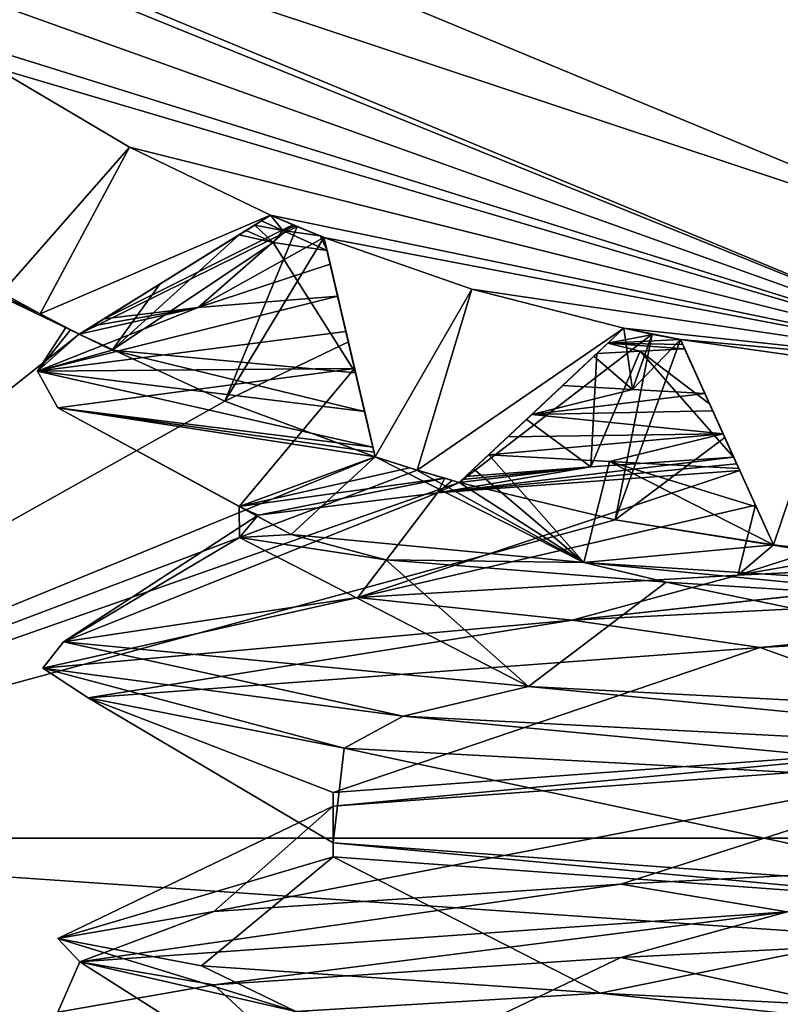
# Model space of a CAD drawing. Header units: millimetres. Extents: x -50 to 50, y -120 to 419.
# Tile 40 of 241: x -2.65 to -0.64, y -6.68 to -4.07. Entities that reach past the tile are written whole.
import ezdxf

# ---------------------------------------------------------------- set-up
doc = ezdxf.new("R2010")
doc.units = ezdxf.units.MM
doc.header["$LTSCALE"] = 81.481481
for name, color, linetype in [('1019', 7, 'CONTINUOUS'), ('1020', 7, 'CONTINUOUS'), ('1037', 7, 'CONTINUOUS'), ('1038', 7, 'CONTINUOUS'), ('1059', 7, 'CONTINUOUS'), ('1060', 7, 'CONTINUOUS'), ('1061', 7, 'CONTINUOUS'), ('1062', 7, 'CONTINUOUS'), ('1063', 7, 'CONTINUOUS'), ('1064', 7, 'CONTINUOUS'), ('1079', 7, 'CONTINUOUS'), ('1080', 7, 'CONTINUOUS'), ('1126', 7, 'CONTINUOUS'), ('1127', 7, 'CONTINUOUS'), ('1129', 7, 'CONTINUOUS'), ('1131', 7, 'CONTINUOUS'), ('1135', 7, 'CONTINUOUS'), ('1137', 7, 'CONTINUOUS'), ('1139', 7, 'CONTINUOUS'), ('1140', 7, 'CONTINUOUS'), ('208', 7, 'CONTINUOUS'), ('210', 7, 'CONTINUOUS'), ('212', 7, 'CONTINUOUS'), ('283', 7, 'CONTINUOUS'), ('285', 7, 'CONTINUOUS'), ('286', 7, 'CONTINUOUS'), ('287', 7, 'CONTINUOUS'), ('288', 7, 'CONTINUOUS'), ('289', 7, 'CONTINUOUS'), ('290', 7, 'CONTINUOUS'), ('291', 7, 'CONTINUOUS'), ('292', 7, 'CONTINUOUS'), ('293', 7, 'CONTINUOUS'), ('347', 7, 'CONTINUOUS'), ('497', 7, 'CONTINUOUS'), ('956', 7, 'CONTINUOUS'), ('957', 7, 'CONTINUOUS'), ('958', 7, 'CONTINUOUS'), ('959', 7, 'CONTINUOUS'), ('960', 7, 'CONTINUOUS'), ('961', 7, 'CONTINUOUS')]:
    doc.layers.add(name, color=color, linetype=linetype)

msp = doc.modelspace()

# ---------------------------------------------------------------- linework, layer by layer
at = {"layer": '1019', "linetype": 'CONTINUOUS'}
for points in [[(-1.0502, -4.8885, 43.5), (-1.0502, -4.8885, 46.9486), (-0.9753, -4.9039, 46.8939), (-1.0502, -4.8885, 43.5)], [(-0.9755, -4.9039, 43.5), (-1.0502, -4.8885, 43.5), (-0.9753, -4.9039, 46.8939), (-0.9755, -4.9039, 43.5)], [(-0.9005, -4.9182, 43.5), (-0.9755, -4.9039, 43.5), (-0.9005, -4.9182, 46.8447), (-0.9005, -4.9182, 43.5)], [(-0.9005, -4.9182, 46.8447), (-0.9755, -4.9039, 43.5), (-0.9753, -4.9039, 46.8939), (-0.9005, -4.9182, 46.8447)]]:
    msp.add_3dface(points, dxfattribs=at)
at = {"layer": '1020', "linetype": 'CONTINUOUS'}
for points in [[(-1.9837, -4.5896, 43.5), (-1.9837, -4.5896, 48.1178), (-1.9181, -4.6175, 48.0634), (-1.9837, -4.5896, 43.5)], [(-1.9134, -4.6194, 43.5), (-1.9837, -4.5896, 43.5), (-1.9181, -4.6175, 48.0634), (-1.9134, -4.6194, 43.5)], [(-1.8529, -4.644, 48.0116), (-1.9134, -4.6194, 43.5), (-1.9181, -4.6175, 48.0634), (-1.8529, -4.644, 48.0116)], [(-1.8529, -4.644, 48.0116), (-1.8478, -4.646, 48.0022), (-1.9134, -4.6194, 43.5), (-1.8529, -4.644, 48.0116)], [(-1.8478, -4.646, 48.0022), (-1.8427, -4.6481, 47.9927), (-1.9134, -4.6194, 43.5), (-1.8478, -4.646, 48.0022)], [(-1.9134, -4.6194, 43.5), (-1.8427, -4.6481, 47.9927), (-1.8427, -4.6481, 43.5), (-1.9134, -4.6194, 43.5)]]:
    msp.add_3dface(points, dxfattribs=at)
at = {"layer": '1037', "linetype": 'CONTINUOUS'}
for points in [[(-1.485, -5.2957, 43), (-1.0502, -4.8885, 43.5), (-0.9755, -4.9039, 43.5), (-1.485, -5.2957, 43)], [(-1.0502, -4.8885, 43.5), (-1.485, -5.2957, 43), (-1.2575, -5.0826, 43.2642), (-1.0502, -4.8885, 43.5)], [(-1.073, -5.3943, 43), (-1.485, -5.2957, 43), (-0.9755, -4.9039, 43.5), (-1.073, -5.3943, 43)], [(-1.073, -5.3943, 43), (-0.9755, -4.9039, 43.5), (-0.9005, -4.9182, 43.5), (-1.073, -5.3943, 43)], [(-1.073, -5.3943, 43), (-0.9005, -4.9182, 43.5), (-0.7833, -5.1769, 43.2642), (-1.073, -5.3943, 43)], [(-0.6546, -5.4609, 43), (-1.073, -5.3943, 43), (-0.7833, -5.1769, 43.2642), (-0.6546, -5.4609, 43)]]:
    msp.add_3dface(points, dxfattribs=at)
at = {"layer": '1038', "linetype": 'CONTINUOUS'}
for points in [[(-2.4896, -4.9043, 43), (-1.9837, -4.5896, 43.5), (-1.9134, -4.6194, 43.5), (-2.4896, -4.9043, 43)], [(-1.9837, -4.5896, 43.5), (-2.4896, -4.9043, 43), (-2.2249, -4.7396, 43.2642), (-1.9837, -4.5896, 43.5)], [(-2.1048, -5.0813, 43), (-2.4896, -4.9043, 43), (-1.9134, -4.6194, 43.5), (-2.1048, -5.0813, 43)], [(-2.1048, -5.0813, 43), (-1.9134, -4.6194, 43.5), (-1.8427, -4.6481, 43.5), (-2.1048, -5.0813, 43)], [(-2.1048, -5.0813, 43), (-1.8427, -4.6481, 43.5), (-1.7782, -4.9246, 43.2642), (-2.1048, -5.0813, 43)], [(-1.7074, -5.2283, 43), (-2.1048, -5.0813, 43), (-1.7782, -4.9246, 43.2642), (-1.7074, -5.2283, 43)]]:
    msp.add_3dface(points, dxfattribs=at)
at = {"layer": '1059', "linetype": 'CONTINUOUS'}
for points in [[(-0.5391, -5.4735, 43), (-0.6546, -5.4609, 43), (-0.5396, -5.4735, 46.8458), (-0.5391, -5.4735, 43)], [(-0.6546, -5.4609, 43), (-0.6546, -5.4609, 46.8683), (-0.5396, -5.4735, 46.8458), (-0.6546, -5.4609, 43)]]:
    msp.add_3dface(points, dxfattribs=at)
at = {"layer": '1060', "linetype": 'CONTINUOUS'}
for points in [[(-0.9005, -4.9182, 43.5), (-0.9005, -4.9182, 46.8447), (-0.8696, -4.9864, 46.7238), (-0.9005, -4.9182, 43.5)], [(-0.7833, -5.1769, 43.2642), (-0.9005, -4.9182, 43.5), (-0.7876, -5.1673, 46.5224), (-0.7833, -5.1769, 43.2642)], [(-0.8361, -5.0604, 46.5943), (-0.9005, -4.9182, 43.5), (-0.8696, -4.9864, 46.7238), (-0.8361, -5.0604, 46.5943)], [(-0.9005, -4.9182, 43.5), (-0.8361, -5.0604, 46.5943), (-0.815, -5.1069, 46.5447), (-0.9005, -4.9182, 43.5)], [(-0.7876, -5.1673, 46.5224), (-0.9005, -4.9182, 43.5), (-0.815, -5.1069, 46.5447), (-0.7876, -5.1673, 46.5224)], [(-0.746, -5.2591, 46.5649), (-0.6546, -5.4609, 43), (-0.7876, -5.1673, 46.5224), (-0.746, -5.2591, 46.5649)], [(-0.6546, -5.4609, 43), (-0.7833, -5.1769, 43.2642), (-0.7876, -5.1673, 46.5224), (-0.6546, -5.4609, 43)], [(-0.6546, -5.4609, 43), (-0.746, -5.2591, 46.5649), (-0.7002, -5.3603, 46.717), (-0.6546, -5.4609, 43)], [(-0.6546, -5.4609, 43), (-0.7002, -5.3603, 46.717), (-0.6546, -5.4609, 46.8683), (-0.6546, -5.4609, 43)]]:
    msp.add_3dface(points, dxfattribs=at)
at = {"layer": '1061', "linetype": 'CONTINUOUS'}
for points in [[(-1.485, -5.2957, 47.0936), (-1.4471, -5.2602, 46.986), (-1.0502, -4.8885, 43.5), (-1.485, -5.2957, 47.0936)], [(-1.485, -5.2957, 47.0936), (-1.0502, -4.8885, 43.5), (-1.2575, -5.0826, 43.2642), (-1.485, -5.2957, 47.0936)], [(-1.4471, -5.2602, 46.986), (-1.4068, -5.2225, 46.877), (-1.0502, -4.8885, 43.5), (-1.4471, -5.2602, 46.986)], [(-1.0502, -4.8885, 43.5), (-1.4068, -5.2225, 46.877), (-1.3564, -5.1753, 46.7933), (-1.0502, -4.8885, 43.5)], [(-1.2932, -5.116, 46.7461), (-1.0502, -4.8885, 43.5), (-1.3564, -5.1753, 46.7933), (-1.2932, -5.116, 46.7461)], [(-1.2119, -5.0399, 46.76), (-1.0502, -4.8885, 43.5), (-1.2932, -5.116, 46.7461), (-1.2119, -5.0399, 46.76)], [(-1.1293, -4.9625, 46.8561), (-1.0502, -4.8885, 43.5), (-1.2119, -5.0399, 46.76), (-1.1293, -4.9625, 46.8561)], [(-1.0502, -4.8885, 46.9486), (-1.0502, -4.8885, 43.5), (-1.1293, -4.9625, 46.8561), (-1.0502, -4.8885, 46.9486)], [(-1.485, -5.2957, 43), (-1.485, -5.2957, 47.0936), (-1.2575, -5.0826, 43.2642), (-1.485, -5.2957, 43)]]:
    msp.add_3dface(points, dxfattribs=at)
at = {"layer": '1062', "linetype": 'CONTINUOUS'}
for points in [[(-1.5966, -5.2632, 43), (-1.7074, -5.2283, 43), (-1.5989, -5.2625, 47.1311), (-1.5966, -5.2632, 43)], [(-1.7074, -5.2283, 43), (-1.7074, -5.2283, 47.1673), (-1.5989, -5.2625, 47.1311), (-1.7074, -5.2283, 43)], [(-1.5966, -5.2632, 43), (-1.5989, -5.2625, 47.1311), (-1.485, -5.2957, 47.0936), (-1.5966, -5.2632, 43)], [(-1.485, -5.2957, 43), (-1.5966, -5.2632, 43), (-1.485, -5.2957, 47.0936), (-1.485, -5.2957, 43)]]:
    msp.add_3dface(points, dxfattribs=at)
at = {"layer": '1063', "linetype": 'CONTINUOUS'}
for points in [[(-1.8427, -4.6481, 47.9927), (-1.8386, -4.6655, 47.9853), (-1.8013, -4.8254, 47.5831), (-1.8427, -4.6481, 47.9927)], [(-1.8427, -4.6481, 43.5), (-1.8427, -4.6481, 47.9927), (-1.7592, -5.0059, 47.1585), (-1.8427, -4.6481, 43.5)], [(-1.7592, -5.0059, 47.1585), (-1.8427, -4.6481, 47.9927), (-1.8013, -4.8254, 47.5831), (-1.7592, -5.0059, 47.1585)], [(-1.7782, -4.9246, 43.2642), (-1.8427, -4.6481, 43.5), (-1.7335, -5.1162, 47.0628), (-1.7782, -4.9246, 43.2642)], [(-1.8427, -4.6481, 43.5), (-1.7592, -5.0059, 47.1585), (-1.7354, -5.1083, 47.0639), (-1.8427, -4.6481, 43.5)], [(-1.7335, -5.1162, 47.0628), (-1.8427, -4.6481, 43.5), (-1.7354, -5.1083, 47.0639), (-1.7335, -5.1162, 47.0628)], [(-1.8386, -4.6655, 47.9853), (-1.8345, -4.6831, 47.9779), (-1.8013, -4.8254, 47.5831), (-1.8386, -4.6655, 47.9853)], [(-1.7074, -5.2283, 43), (-1.7782, -4.9246, 43.2642), (-1.7335, -5.1162, 47.0628), (-1.7074, -5.2283, 43)], [(-1.7133, -5.203, 47.1156), (-1.7074, -5.2283, 43), (-1.7335, -5.1162, 47.0628), (-1.7133, -5.203, 47.1156)], [(-1.7074, -5.2283, 43), (-1.7133, -5.203, 47.1156), (-1.7103, -5.2158, 47.1417), (-1.7074, -5.2283, 43)], [(-1.7074, -5.2283, 43), (-1.7103, -5.2158, 47.1417), (-1.7074, -5.2283, 47.1673), (-1.7074, -5.2283, 43)]]:
    msp.add_3dface(points, dxfattribs=at)
at = {"layer": '1064', "linetype": 'CONTINUOUS'}
for points in [[(-2.4896, -4.9043, 48.62), (-1.9837, -4.5896, 48.1178), (-1.9837, -4.5896, 43.5), (-2.4896, -4.9043, 48.62)], [(-1.9837, -4.5896, 48.1178), (-2.4896, -4.9043, 48.62), (-2.0078, -4.6046, 48.2813), (-1.9837, -4.5896, 48.1178)], [(-2.4896, -4.9043, 48.62), (-1.9837, -4.5896, 43.5), (-2.2249, -4.7396, 43.2642), (-2.4896, -4.9043, 48.62)], [(-2.4896, -4.9043, 48.62), (-2.0255, -4.6156, 48.4457), (-2.0078, -4.6046, 48.2813), (-2.4896, -4.9043, 48.62)], [(-2.4896, -4.9043, 48.62), (-2.0481, -4.6297, 48.5359), (-2.0255, -4.6156, 48.4457), (-2.4896, -4.9043, 48.62)], [(-2.0481, -4.6297, 48.5359), (-2.4896, -4.9043, 48.62), (-2.2767, -4.7718, 48.6215), (-2.0481, -4.6297, 48.5359)], [(-2.0665, -4.6411, 48.6265), (-2.0481, -4.6297, 48.5359), (-2.2767, -4.7718, 48.6215), (-2.0665, -4.6411, 48.6265)], [(-2.4896, -4.9043, 43), (-2.4896, -4.9043, 48.62), (-2.2249, -4.7396, 43.2642), (-2.4896, -4.9043, 43)]]:
    msp.add_3dface(points, dxfattribs=at)
at = {"layer": '1079', "linetype": 'CONTINUOUS'}
for points in [[(0, -6.0184, 51.1), (-1.8186, -6.1517, 50.0501), (0, -5.9816, 51.1), (0, -6.0184, 51.1)], [(-1.8186, -6.1517, 50.0501), (-1.8186, -6.115, 50.0501), (0, -5.9816, 51.1), (-1.8186, -6.1517, 50.0501)], [(-1.8186, -6.1517, 50.0501), (-1.8186, -6.285, 47.9499), (-1.8186, -6.115, 50.0501), (-1.8186, -6.1517, 50.0501)], [(-1.8186, -6.285, 47.9499), (-1.8186, -6.2483, 47.9499), (-1.8186, -6.115, 50.0501), (-1.8186, -6.285, 47.9499)], [(-1.8186, -6.285, 47.9499), (0, -6.4184, 46.9), (-1.8186, -6.2483, 47.9499), (-1.8186, -6.285, 47.9499)], [(0, -6.4184, 46.9), (0, -6.3816, 46.9), (-1.8186, -6.2483, 47.9499), (0, -6.4184, 46.9)]]:
    msp.add_3dface(points, dxfattribs=at)
at = {"layer": '1080', "linetype": 'CONTINUOUS'}
for points in [[(-0.7598, -5.2288, 50.9577), (-0.7517, -5.2466, 50.9609), (-1.5429, -5.3234, 50.4246), (-0.7598, -5.2288, 50.9577)], [(-0.7598, -5.2288, 50.9577), (-1.5429, -5.3234, 50.4246), (-1.1373, -5.2545, 50.7654), (-0.7598, -5.2288, 50.9577)], [(-0.7517, -5.2466, 50.9609), (-0.7436, -5.2645, 50.9639), (-1.5429, -5.3234, 50.4246), (-0.7517, -5.2466, 50.9609)], [(-1.5429, -5.3234, 50.4246), (-1.485, -5.2957, 50.4848), (-1.1373, -5.2545, 50.7654), (-1.5429, -5.3234, 50.4246)], [(-1.485, -5.2957, 50.4848), (-1.4768, -5.288, 50.493), (-1.1373, -5.2545, 50.7654), (-1.485, -5.2957, 50.4848)], [(-1.4768, -5.288, 50.493), (-1.4685, -5.2802, 50.5012), (-1.1373, -5.2545, 50.7654), (-1.4768, -5.288, 50.493)], [(-2.0672, -5.3591, 49.3695), (-1.523, -5.2849, 50.4459), (-2.0169, -5.3824, 49.585), (-2.0672, -5.3591, 49.3695)], [(-1.523, -5.2849, 50.4459), (-1.5429, -5.3234, 50.4246), (-2.0169, -5.3824, 49.585), (-1.523, -5.2849, 50.4459)], [(-1.523, -5.2849, 50.4459), (-1.5041, -5.2903, 50.4655), (-1.5429, -5.3234, 50.4246), (-1.523, -5.2849, 50.4459)], [(-1.5041, -5.2903, 50.4655), (-1.485, -5.2957, 50.4848), (-1.5429, -5.3234, 50.4246), (-1.5041, -5.2903, 50.4655)], [(-1.9296, -5.4333, 48.1713), (-2.0672, -5.3591, 49.3695), (-2.0657, -5.4414, 48.6221), (-1.9296, -5.4333, 48.1713)], [(-2.0672, -5.3591, 49.3695), (-2.0169, -5.3824, 49.585), (-2.0657, -5.4414, 48.6221), (-2.0672, -5.3591, 49.3695)], [(-1.9296, -5.4333, 48.1713), (-2.0657, -5.4414, 48.6221), (-1.6791, -5.5004, 47.7388), (-1.9296, -5.4333, 48.1713)], [(-1.1554, -5.5075, 47.2464), (-1.9296, -5.4333, 48.1713), (-1.6791, -5.5004, 47.7388), (-1.1554, -5.5075, 47.2464)], [(-1.1554, -5.5075, 47.2464), (-1.6791, -5.5004, 47.7388), (-0.9385, -5.5594, 47.1214), (-1.1554, -5.5075, 47.2464)], [(0, -5.5816, 46.9), (-1.1554, -5.5075, 47.2464), (0, -5.6184, 46.9), (0, -5.5816, 46.9)], [(-1.1554, -5.5075, 47.2464), (-0.9385, -5.5594, 47.1214), (0, -5.6184, 46.9), (-1.1554, -5.5075, 47.2464)]]:
    msp.add_3dface(points, dxfattribs=at)
at = {"layer": '1126', "linetype": 'CONTINUOUS'}
for points in [[(-1.2119, -5.0399, 46.76), (-1.2932, -5.116, 46.7461), (-1.0273, -5.0501, 46.6696), (-1.2119, -5.0399, 46.76)], [(-1.2932, -5.116, 46.7461), (-0.8361, -5.0604, 46.5943), (-1.0273, -5.0501, 46.6696), (-1.2932, -5.116, 46.7461)], [(-0.815, -5.1069, 46.5447), (-0.8361, -5.0604, 46.5943), (-1.2932, -5.116, 46.7461), (-0.815, -5.1069, 46.5447)], [(-0.7876, -5.1673, 46.5224), (-1.2932, -5.116, 46.7461), (-1.3564, -5.1753, 46.7933), (-0.7876, -5.1673, 46.5224)], [(-0.7876, -5.1673, 46.5224), (-0.815, -5.1069, 46.5447), (-1.2932, -5.116, 46.7461), (-0.7876, -5.1673, 46.5224)], [(-1.4068, -5.2225, 46.877), (-1.0877, -5.2408, 46.6972), (-0.7876, -5.1673, 46.5224), (-1.4068, -5.2225, 46.877)], [(-1.4068, -5.2225, 46.877), (-0.7876, -5.1673, 46.5224), (-1.3564, -5.1753, 46.7933), (-1.4068, -5.2225, 46.877)], [(-1.0877, -5.2408, 46.6972), (-0.746, -5.2591, 46.5649), (-0.7876, -5.1673, 46.5224), (-1.0877, -5.2408, 46.6972)]]:
    msp.add_3dface(points, dxfattribs=at)
at = {"layer": '1127', "linetype": 'CONTINUOUS'}
for points in [[(-1.8065, -4.8034, 50.7952), (-1.7846, -4.8972, 50.8908), (-2.5998, -5.0016, 48.9671), (-1.8065, -4.8034, 50.7952)], [(-1.8065, -4.8034, 50.7952), (-2.5998, -5.0016, 48.9671), (-2.1749, -4.8333, 50.3251), (-1.8065, -4.8034, 50.7952)], [(-2.5998, -5.0016, 48.9671), (-2.4896, -4.9043, 49.6832), (-2.1749, -4.8333, 50.3251), (-2.5998, -5.0016, 48.9671)], [(-2.4896, -4.9043, 49.6832), (-2.4531, -4.8815, 49.7562), (-2.1749, -4.8333, 50.3251), (-2.4896, -4.9043, 49.6832)], [(-2.4531, -4.8815, 49.7562), (-2.4237, -4.8633, 49.7821), (-2.1749, -4.8333, 50.3251), (-2.4531, -4.8815, 49.7562)], [(-2.5248, -4.8863, 49.3341), (-2.5127, -4.8925, 49.5197), (-2.5998, -5.0016, 48.9671), (-2.5248, -4.8863, 49.3341)], [(-2.5248, -4.8863, 49.3341), (-2.5998, -5.0016, 48.9671), (-2.4024, -4.9461, 48.1547), (-2.5248, -4.8863, 49.3341)], [(-2.5127, -4.8925, 49.5197), (-2.4896, -4.9043, 49.6832), (-2.5998, -5.0016, 48.9671), (-2.5127, -4.8925, 49.5197)], [(-1.7846, -4.8972, 50.8908), (-1.7619, -4.9943, 50.8389), (-2.5998, -5.0016, 48.9671), (-1.7846, -4.8972, 50.8908)], [(-1.7619, -4.9943, 50.8389), (-1.7846, -4.8972, 50.8908), (-1.7833, -4.9028, 50.8918), (-1.7619, -4.9943, 50.8389)], [(-2.5998, -5.0016, 48.9671), (-1.7354, -5.1083, 47.0639), (-2.4024, -4.9461, 48.1547), (-2.5998, -5.0016, 48.9671)], [(-1.7354, -5.1083, 47.0639), (-1.7592, -5.0059, 47.1585), (-2.4024, -4.9461, 48.1547), (-1.7354, -5.1083, 47.0639)], [(-1.7619, -4.9943, 50.8389), (-2.5466, -5.0987, 48.9667), (-2.5998, -5.0016, 48.9671), (-1.7619, -4.9943, 50.8389)], [(-2.5466, -5.0987, 48.9667), (-1.7133, -5.203, 47.1156), (-2.5998, -5.0016, 48.9671), (-2.5466, -5.0987, 48.9667)], [(-1.7133, -5.203, 47.1156), (-1.7354, -5.1083, 47.0639), (-2.5998, -5.0016, 48.9671), (-1.7133, -5.203, 47.1156)], [(-1.7133, -5.203, 47.1156), (-1.7335, -5.1162, 47.0628), (-1.7354, -5.1083, 47.0639), (-1.7133, -5.203, 47.1156)]]:
    msp.add_3dface(points, dxfattribs=at)
at = {"layer": '1129', "linetype": 'CONTINUOUS'}
for points in [[(-1.0502, -4.8885, 51.3721), (-0.9729, -4.9044, 51.3954), (-1.0923, -4.9279, 51.331), (-1.0502, -4.8885, 51.3721)], [(-0.9729, -4.9044, 51.3954), (-0.9005, -4.9182, 51.4111), (-1.0923, -4.9279, 51.331), (-0.9729, -4.9044, 51.3954)], [(-1.1213, -4.955, 51.2867), (-1.0923, -4.9279, 51.331), (-1.0066, -4.9487, 51.3394), (-1.1213, -4.955, 51.2867)], [(-0.9005, -4.9182, 51.4111), (-0.8944, -4.9316, 51.3997), (-1.0923, -4.9279, 51.331), (-0.9005, -4.9182, 51.4111)], [(-0.8944, -4.9316, 51.3997), (-0.8895, -4.9424, 51.3864), (-1.0923, -4.9279, 51.331), (-0.8944, -4.9316, 51.3997)], [(-1.0923, -4.9279, 51.331), (-0.8895, -4.9424, 51.3864), (-1.0066, -4.9487, 51.3394), (-1.0923, -4.9279, 51.331)]]:
    msp.add_3dface(points, dxfattribs=at)
at = {"layer": '1131', "linetype": 'CONTINUOUS'}
for points in [[(-0.8895, -4.9424, 51.3864), (-0.8235, -5.0882, 51.1681), (-1.0066, -4.9487, 51.3394), (-0.8895, -4.9424, 51.3864)], [(-1.3076, -5.1296, 50.8951), (-1.1213, -4.955, 51.2867), (-1.1373, -5.2545, 50.7654), (-1.3076, -5.1296, 50.8951)], [(-0.7598, -5.2288, 50.9577), (-1.1373, -5.2545, 50.7654), (-1.0066, -4.9487, 51.3394), (-0.7598, -5.2288, 50.9577)], [(-1.1373, -5.2545, 50.7654), (-1.1213, -4.955, 51.2867), (-1.0066, -4.9487, 51.3394), (-1.1373, -5.2545, 50.7654)], [(-0.7598, -5.2288, 50.9577), (-1.0066, -4.9487, 51.3394), (-0.8235, -5.0882, 51.1681), (-0.7598, -5.2288, 50.9577)], [(-1.4685, -5.2802, 50.5012), (-1.3076, -5.1296, 50.8951), (-1.1373, -5.2545, 50.7654), (-1.4685, -5.2802, 50.5012)]]:
    msp.add_3dface(points, dxfattribs=at)
at = {"layer": '1135', "linetype": 'CONTINUOUS'}
for points in [[(-2.0255, -4.6156, 48.4457), (-1.9513, -4.6298, 48.2238), (-2.0078, -4.6046, 48.2813), (-2.0255, -4.6156, 48.4457)], [(-1.9513, -4.6298, 48.2238), (-1.9837, -4.5896, 48.1178), (-2.0078, -4.6046, 48.2813), (-1.9513, -4.6298, 48.2238)], [(-1.9837, -4.5896, 48.1178), (-1.9513, -4.6298, 48.2238), (-1.9181, -4.6175, 48.0634), (-1.9837, -4.5896, 48.1178)], [(-1.9513, -4.6298, 48.2238), (-1.8529, -4.644, 48.0116), (-1.9181, -4.6175, 48.0634), (-1.9513, -4.6298, 48.2238)]]:
    msp.add_3dface(points, dxfattribs=at)
at = {"layer": '1137', "linetype": 'CONTINUOUS'}
for points in [[(-1.9773, -4.6621, 48.2927), (-2.0665, -4.6411, 48.6265), (-2.4024, -4.9461, 48.1547), (-1.9773, -4.6621, 48.2927)], [(-2.0665, -4.6411, 48.6265), (-2.2767, -4.7718, 48.6215), (-2.4024, -4.9461, 48.1547), (-2.0665, -4.6411, 48.6265)], [(-1.7592, -5.0059, 47.1585), (-1.9773, -4.6621, 48.2927), (-2.4024, -4.9461, 48.1547), (-1.7592, -5.0059, 47.1585)], [(-1.8345, -4.6831, 47.9779), (-1.9773, -4.6621, 48.2927), (-1.7592, -5.0059, 47.1585), (-1.8345, -4.6831, 47.9779)], [(-1.8345, -4.6831, 47.9779), (-1.7592, -5.0059, 47.1585), (-1.8013, -4.8254, 47.5831), (-1.8345, -4.6831, 47.9779)], [(-2.2767, -4.7718, 48.6215), (-2.4896, -4.9043, 48.62), (-2.4024, -4.9461, 48.1547), (-2.2767, -4.7718, 48.6215)], [(-2.5213, -4.8881, 48.9752), (-2.5248, -4.8863, 49.3341), (-2.4024, -4.9461, 48.1547), (-2.5213, -4.8881, 48.9752)], [(-2.4896, -4.9043, 48.62), (-2.5213, -4.8881, 48.9752), (-2.4024, -4.9461, 48.1547), (-2.4896, -4.9043, 48.62)]]:
    msp.add_3dface(points, dxfattribs=at)
at = {"layer": '1139', "linetype": 'CONTINUOUS'}
for points in [[(-1.9837, -4.5896, 49.7736), (-1.9248, -4.6147, 50.0535), (-2.4237, -4.8633, 49.7821), (-1.9837, -4.5896, 49.7736)], [(-1.9837, -4.5896, 49.7736), (-2.4237, -4.8633, 49.7821), (-2.1949, -4.721, 49.7796), (-1.9837, -4.5896, 49.7736)], [(-2.4237, -4.8633, 49.7821), (-1.9248, -4.6147, 50.0535), (-2.1749, -4.8333, 50.3251), (-2.4237, -4.8633, 49.7821)], [(-1.9248, -4.6147, 50.0535), (-1.8427, -4.6481, 50.3282), (-2.1749, -4.8333, 50.3251), (-1.9248, -4.6147, 50.0535)], [(-1.8427, -4.6481, 50.3282), (-1.8262, -4.7189, 50.5555), (-2.1749, -4.8333, 50.3251), (-1.8427, -4.6481, 50.3282)], [(-1.8262, -4.7189, 50.5555), (-1.8065, -4.8034, 50.7952), (-2.1749, -4.8333, 50.3251), (-1.8262, -4.7189, 50.5555)]]:
    msp.add_3dface(points, dxfattribs=at)
at = {"layer": '1140', "linetype": 'CONTINUOUS'}
for points in [[(-1.0502, -4.8885, 46.9486), (-1.1293, -4.9625, 46.8561), (-1.0273, -5.0501, 46.6696), (-1.0502, -4.8885, 46.9486)], [(-0.9753, -4.9039, 46.8939), (-1.0502, -4.8885, 46.9486), (-1.0273, -5.0501, 46.6696), (-0.9753, -4.9039, 46.8939)], [(-0.9005, -4.9182, 46.8447), (-0.9753, -4.9039, 46.8939), (-1.0273, -5.0501, 46.6696), (-0.9005, -4.9182, 46.8447)], [(-0.8361, -5.0604, 46.5943), (-0.9005, -4.9182, 46.8447), (-1.0273, -5.0501, 46.6696), (-0.8361, -5.0604, 46.5943)], [(-0.9005, -4.9182, 46.8447), (-0.8361, -5.0604, 46.5943), (-0.8696, -4.9864, 46.7238), (-0.9005, -4.9182, 46.8447)], [(-1.1293, -4.9625, 46.8561), (-1.2119, -5.0399, 46.76), (-1.0273, -5.0501, 46.6696), (-1.1293, -4.9625, 46.8561)]]:
    msp.add_3dface(points, dxfattribs=at)
at = {"layer": '208', "linetype": 'CONTINUOUS'}
for points in [[(0, -23.5, 71), (0, 23.5, 71), (-13.8066, 19.0165, 71), (0, -23.5, 71)], [(-13.8066, -19.0165, 71), (0, -23.5, 71), (-13.8066, 19.0165, 71), (-13.8066, -19.0165, 71)]]:
    msp.add_3dface(points, dxfattribs=at)
at = {"layer": '210', "linetype": 'CONTINUOUS'}
for points in [[(-4.1667, -6.2361, 43), (-6.98, -2.7439, 43), (-2.4896, -4.9043, 43), (-4.1667, -6.2361, 43)], [(-2.4896, -4.9043, 43), (-6.98, -2.7439, 43), (-2.5927, -4.8506, 43), (-2.4896, -4.9043, 43)], [(-2.5927, -4.8506, 43), (-6.98, -2.7439, 43), (-2.6946, -4.7947, 43), (-2.5927, -4.8506, 43)], [(-2.1048, -5.0813, 43), (-4.1667, -6.2361, 43), (-2.4896, -4.9043, 43), (-2.1048, -5.0813, 43)], [(-1.7074, -5.2283, 43), (-4.1667, -6.2361, 43), (-2.1048, -5.0813, 43), (-1.7074, -5.2283, 43)], [(-1.5966, -5.2632, 43), (-4.1667, -6.2361, 43), (-1.7074, -5.2283, 43), (-1.5966, -5.2632, 43)], [(-1.485, -5.2957, 43), (-4.1667, -6.2361, 43), (-1.5966, -5.2632, 43), (-1.485, -5.2957, 43)], [(-1.073, -5.3943, 43), (-4.1667, -6.2361, 43), (-1.485, -5.2957, 43), (-1.073, -5.3943, 43)], [(4.1667, -6.2361, 43), (-4.1667, -6.2361, 43), (-1.073, -5.3943, 43), (4.1667, -6.2361, 43)], [(-0.6546, -5.4609, 43), (4.1667, -6.2361, 43), (-1.073, -5.3943, 43), (-0.6546, -5.4609, 43)], [(-0.5391, -5.4735, 43), (4.1667, -6.2361, 43), (-0.6546, -5.4609, 43), (-0.5391, -5.4735, 43)], [(-3.6771, -6.7762, 43), (-4.1667, -6.2361, 43), (3.6771, -6.7762, 43), (-3.6771, -6.7762, 43)], [(3.6771, -6.7762, 43), (-4.1667, -6.2361, 43), (4.1667, -6.2361, 43), (3.6771, -6.7762, 43)]]:
    msp.add_3dface(points, dxfattribs=at)
at = {"layer": '212', "linetype": 'CONTINUOUS'}
for points in [[(-3.5355, -3.5355, 68), (0, -5, 68), (-3.4811, -3.5891, 55), (-3.5355, -3.5355, 68)], [(-3.4811, -3.5891, 55), (0, -5, 68), (-3.172, -3.8651, 55), (-3.4811, -3.5891, 55)], [(-3.172, -3.8651, 55), (0, -5, 68), (-2.841, -4.1145, 55), (-3.172, -3.8651, 55)], [(-2.841, -4.1145, 55), (0, -5, 68), (-2.7141, -4.1993, 55), (-2.841, -4.1145, 55)], [(-2.7141, -4.1993, 55), (0, -5, 68), (-2.357, -4.4096, 55), (-2.7141, -4.1993, 55)], [(-2.357, -4.4096, 55), (0, -5, 68), (-1.9837, -4.5896, 55), (-2.357, -4.4096, 55)], [(-1.9837, -4.5896, 55), (0, -5, 68), (-1.8427, -4.6481, 55), (-1.9837, -4.5896, 55)], [(-1.9837, -4.5896, 49.7736), (-1.9837, -4.5896, 55), (-1.8427, -4.6481, 55), (-1.9837, -4.5896, 49.7736)], [(-1.9248, -4.6147, 50.0535), (-1.9837, -4.5896, 49.7736), (-1.8427, -4.6481, 55), (-1.9248, -4.6147, 50.0535)], [(-1.8427, -4.6481, 50.3282), (-1.9248, -4.6147, 50.0535), (-1.8427, -4.6481, 55), (-1.8427, -4.6481, 50.3282)], [(-1.8427, -4.6481, 55), (0, -5, 68), (-1.4514, -4.7847, 55), (-1.8427, -4.6481, 55)], [(-1.4514, -4.7847, 55), (0, -5, 68), (-1.0502, -4.8885, 55), (-1.4514, -4.7847, 55)], [(-1.0502, -4.8885, 55), (0, -5, 68), (-0.9005, -4.9182, 55), (-1.0502, -4.8885, 55)], [(-1.0502, -4.8885, 51.3721), (-1.0502, -4.8885, 55), (-0.9005, -4.9182, 55), (-1.0502, -4.8885, 51.3721)], [(-0.9729, -4.9044, 51.3954), (-1.0502, -4.8885, 51.3721), (-0.9005, -4.9182, 55), (-0.9729, -4.9044, 51.3954)], [(-0.9005, -4.9182, 51.4111), (-0.9729, -4.9044, 51.3954), (-0.9005, -4.9182, 55), (-0.9005, -4.9182, 51.4111)], [(-0.9005, -4.9182, 55), (0, -5, 68), (-0.4901, -4.9759, 55), (-0.9005, -4.9182, 55)]]:
    msp.add_3dface(points, dxfattribs=at)
at = {"layer": '283', "linetype": 'CONTINUOUS'}
for points in [[(-0.9005, -4.9182, 55), (-0.4901, -4.9759, 55), (-0.6546, -5.4609, 55), (-0.9005, -4.9182, 55)], [(-0.6546, -5.4609, 55), (-0.4901, -4.9759, 55), (-0.5391, -5.4735, 55), (-0.6546, -5.4609, 55)]]:
    msp.add_3dface(points, dxfattribs=at)
at = {"layer": '285', "linetype": 'CONTINUOUS'}
for points in [[(-0.6546, -5.4609, 55), (-0.5391, -5.4735, 55), (-0.6546, -5.4609, 51.3361), (-0.6546, -5.4609, 55)], [(-0.6546, -5.4609, 51.3361), (-0.5391, -5.4735, 55), (-0.539, -5.4735, 51.3964), (-0.6546, -5.4609, 51.3361)]]:
    msp.add_3dface(points, dxfattribs=at)
at = {"layer": '286', "linetype": 'CONTINUOUS'}
for points in [[(-0.9005, -4.9182, 51.4111), (-0.9005, -4.9182, 55), (-0.6546, -5.4609, 51.3361), (-0.9005, -4.9182, 51.4111)], [(-0.9005, -4.9182, 51.4111), (-0.6546, -5.4609, 51.3361), (-0.8944, -4.9316, 51.3997), (-0.9005, -4.9182, 51.4111)], [(-0.9005, -4.9182, 55), (-0.6546, -5.4609, 55), (-0.6546, -5.4609, 51.3361), (-0.9005, -4.9182, 55)], [(-0.6546, -5.4609, 51.3361), (-0.8895, -4.9424, 51.3864), (-0.8944, -4.9316, 51.3997), (-0.6546, -5.4609, 51.3361)], [(-0.8895, -4.9424, 51.3864), (-0.6546, -5.4609, 51.3361), (-0.8235, -5.0882, 51.1681), (-0.8895, -4.9424, 51.3864)], [(-0.8235, -5.0882, 51.1681), (-0.6546, -5.4609, 51.3361), (-0.7023, -5.3557, 51.1399), (-0.8235, -5.0882, 51.1681)], [(-0.7598, -5.2288, 50.9577), (-0.8235, -5.0882, 51.1681), (-0.7517, -5.2466, 50.9609), (-0.7598, -5.2288, 50.9577)], [(-0.7517, -5.2466, 50.9609), (-0.8235, -5.0882, 51.1681), (-0.7436, -5.2645, 50.9639), (-0.7517, -5.2466, 50.9609)], [(-0.7436, -5.2645, 50.9639), (-0.8235, -5.0882, 51.1681), (-0.7023, -5.3557, 51.1399), (-0.7436, -5.2645, 50.9639)]]:
    msp.add_3dface(points, dxfattribs=at)
at = {"layer": '287', "linetype": 'CONTINUOUS'}
for points in [[(-1.8427, -4.6481, 55), (-1.4514, -4.7847, 55), (-1.7074, -5.2283, 55), (-1.8427, -4.6481, 55)], [(-1.7074, -5.2283, 55), (-1.4514, -4.7847, 55), (-1.5966, -5.2632, 55), (-1.7074, -5.2283, 55)], [(-1.4514, -4.7847, 55), (-1.0502, -4.8885, 55), (-1.5966, -5.2632, 55), (-1.4514, -4.7847, 55)], [(-1.5966, -5.2632, 55), (-1.0502, -4.8885, 55), (-1.485, -5.2957, 55), (-1.5966, -5.2632, 55)]]:
    msp.add_3dface(points, dxfattribs=at)
at = {"layer": '288', "linetype": 'CONTINUOUS'}
for points in [[(-1.0502, -4.8885, 55), (-1.0502, -4.8885, 51.3721), (-1.485, -5.2957, 55), (-1.0502, -4.8885, 55)], [(-1.485, -5.2957, 55), (-1.0502, -4.8885, 51.3721), (-1.0923, -4.9279, 51.331), (-1.485, -5.2957, 55)], [(-1.1213, -4.955, 51.2867), (-1.485, -5.2957, 55), (-1.0923, -4.9279, 51.331), (-1.1213, -4.955, 51.2867)], [(-1.3076, -5.1296, 50.8951), (-1.485, -5.2957, 55), (-1.1213, -4.955, 51.2867), (-1.3076, -5.1296, 50.8951)], [(-1.4685, -5.2802, 50.5012), (-1.485, -5.2957, 55), (-1.3076, -5.1296, 50.8951), (-1.4685, -5.2802, 50.5012)], [(-1.4768, -5.288, 50.493), (-1.485, -5.2957, 55), (-1.4685, -5.2802, 50.5012), (-1.4768, -5.288, 50.493)], [(-1.485, -5.2957, 50.4848), (-1.485, -5.2957, 55), (-1.4768, -5.288, 50.493), (-1.485, -5.2957, 50.4848)]]:
    msp.add_3dface(points, dxfattribs=at)
at = {"layer": '289', "linetype": 'CONTINUOUS'}
for points in [[(-1.7074, -5.2283, 55), (-1.5966, -5.2632, 55), (-1.7074, -5.2283, 50.3936), (-1.7074, -5.2283, 55)], [(-1.7074, -5.2283, 50.3936), (-1.5966, -5.2632, 55), (-1.6166, -5.2571, 50.4197), (-1.7074, -5.2283, 50.3936)], [(-1.5966, -5.2632, 55), (-1.523, -5.2849, 50.4459), (-1.6166, -5.2571, 50.4197), (-1.5966, -5.2632, 55)], [(-1.5966, -5.2632, 55), (-1.485, -5.2957, 55), (-1.523, -5.2849, 50.4459), (-1.5966, -5.2632, 55)], [(-1.523, -5.2849, 50.4459), (-1.485, -5.2957, 55), (-1.5041, -5.2903, 50.4655), (-1.523, -5.2849, 50.4459)], [(-1.485, -5.2957, 55), (-1.485, -5.2957, 50.4848), (-1.5041, -5.2903, 50.4655), (-1.485, -5.2957, 55)]]:
    msp.add_3dface(points, dxfattribs=at)
at = {"layer": '290', "linetype": 'CONTINUOUS'}
for points in [[(-1.8427, -4.6481, 50.3282), (-1.8427, -4.6481, 55), (-1.8262, -4.7189, 50.5555), (-1.8427, -4.6481, 50.3282)], [(-1.8427, -4.6481, 55), (-1.7074, -5.2283, 55), (-1.7074, -5.2283, 50.3936), (-1.8427, -4.6481, 55)], [(-1.8427, -4.6481, 55), (-1.7074, -5.2283, 50.3936), (-1.7324, -5.121, 50.6025), (-1.8427, -4.6481, 55)], [(-1.7619, -4.9943, 50.8389), (-1.8427, -4.6481, 55), (-1.7324, -5.121, 50.6025), (-1.7619, -4.9943, 50.8389)], [(-1.8427, -4.6481, 55), (-1.7619, -4.9943, 50.8389), (-1.7833, -4.9028, 50.8918), (-1.8427, -4.6481, 55)], [(-1.8262, -4.7189, 50.5555), (-1.8427, -4.6481, 55), (-1.8065, -4.8034, 50.7952), (-1.8262, -4.7189, 50.5555)], [(-1.8065, -4.8034, 50.7952), (-1.8427, -4.6481, 55), (-1.7846, -4.8972, 50.8908), (-1.8065, -4.8034, 50.7952)], [(-1.7846, -4.8972, 50.8908), (-1.8427, -4.6481, 55), (-1.7833, -4.9028, 50.8918), (-1.7846, -4.8972, 50.8908)]]:
    msp.add_3dface(points, dxfattribs=at)
at = {"layer": '291', "linetype": 'CONTINUOUS'}
for points in [[(-2.7141, -4.1993, 55), (-2.357, -4.4096, 55), (-2.6946, -4.7947, 55), (-2.7141, -4.1993, 55)], [(-2.6946, -4.7947, 55), (-2.357, -4.4096, 55), (-2.5927, -4.8506, 55), (-2.6946, -4.7947, 55)], [(-2.357, -4.4096, 55), (-1.9837, -4.5896, 55), (-2.5927, -4.8506, 55), (-2.357, -4.4096, 55)], [(-2.5927, -4.8506, 55), (-1.9837, -4.5896, 55), (-2.4896, -4.9043, 55), (-2.5927, -4.8506, 55)]]:
    msp.add_3dface(points, dxfattribs=at)
at = {"layer": '292', "linetype": 'CONTINUOUS'}
for points in [[(-1.9837, -4.5896, 55), (-1.9837, -4.5896, 49.7736), (-2.4896, -4.9043, 55), (-1.9837, -4.5896, 55)], [(-2.4896, -4.9043, 55), (-1.9837, -4.5896, 49.7736), (-2.1949, -4.721, 49.7796), (-2.4896, -4.9043, 55)], [(-2.4237, -4.8633, 49.7821), (-2.4896, -4.9043, 55), (-2.1949, -4.721, 49.7796), (-2.4237, -4.8633, 49.7821)], [(-2.4896, -4.9043, 55), (-2.4237, -4.8633, 49.7821), (-2.4531, -4.8815, 49.7562), (-2.4896, -4.9043, 55)], [(-2.4896, -4.9043, 49.6832), (-2.4896, -4.9043, 55), (-2.4531, -4.8815, 49.7562), (-2.4896, -4.9043, 49.6832)]]:
    msp.add_3dface(points, dxfattribs=at)
at = {"layer": '293', "linetype": 'CONTINUOUS'}
for points in [[(-2.5927, -4.8506, 43), (-2.6946, -4.7947, 43), (-2.5927, -4.8506, 55), (-2.5927, -4.8506, 43)], [(-2.6946, -4.7947, 43), (-2.6946, -4.7947, 55), (-2.5927, -4.8506, 55), (-2.6946, -4.7947, 43)], [(-2.4896, -4.9043, 43), (-2.5927, -4.8506, 43), (-2.4896, -4.9043, 48.62), (-2.4896, -4.9043, 43)], [(-2.5927, -4.8506, 43), (-2.5927, -4.8506, 55), (-2.4896, -4.9043, 55), (-2.5927, -4.8506, 43)], [(-2.5927, -4.8506, 43), (-2.4896, -4.9043, 55), (-2.5248, -4.8863, 49.3341), (-2.5927, -4.8506, 43)], [(-2.4896, -4.9043, 48.62), (-2.5927, -4.8506, 43), (-2.5213, -4.8881, 48.9752), (-2.4896, -4.9043, 48.62)], [(-2.5213, -4.8881, 48.9752), (-2.5927, -4.8506, 43), (-2.5248, -4.8863, 49.3341), (-2.5213, -4.8881, 48.9752)], [(-2.5248, -4.8863, 49.3341), (-2.4896, -4.9043, 55), (-2.5127, -4.8925, 49.5197), (-2.5248, -4.8863, 49.3341)], [(-2.4896, -4.9043, 55), (-2.4896, -4.9043, 49.6832), (-2.5127, -4.8925, 49.5197), (-2.4896, -4.9043, 55)]]:
    msp.add_3dface(points, dxfattribs=at)
at = {"layer": '347', "linetype": 'CONTINUOUS'}
for points in [[(-2.0665, -4.6411, 48.6265), (-1.9773, -4.6621, 48.2927), (-2.0481, -4.6297, 48.5359), (-2.0665, -4.6411, 48.6265)], [(-2.0481, -4.6297, 48.5359), (-1.9773, -4.6621, 48.2927), (-2.0255, -4.6156, 48.4457), (-2.0481, -4.6297, 48.5359)], [(-2.0255, -4.6156, 48.4457), (-1.9773, -4.6621, 48.2927), (-1.9513, -4.6298, 48.2238), (-2.0255, -4.6156, 48.4457)], [(-1.9773, -4.6621, 48.2927), (-1.8345, -4.6831, 47.9779), (-1.9513, -4.6298, 48.2238), (-1.9773, -4.6621, 48.2927)], [(-1.8345, -4.6831, 47.9779), (-1.8529, -4.644, 48.0116), (-1.9513, -4.6298, 48.2238), (-1.8345, -4.6831, 47.9779)], [(-1.8478, -4.646, 48.0022), (-1.8529, -4.644, 48.0116), (-1.8345, -4.6831, 47.9779), (-1.8478, -4.646, 48.0022)], [(-1.8427, -4.6481, 47.9927), (-1.8478, -4.646, 48.0022), (-1.8345, -4.6831, 47.9779), (-1.8427, -4.6481, 47.9927)], [(-1.8386, -4.6655, 47.9853), (-1.8427, -4.6481, 47.9927), (-1.8345, -4.6831, 47.9779), (-1.8386, -4.6655, 47.9853)]]:
    msp.add_3dface(points, dxfattribs=at)
at = {"layer": '497', "linetype": 'CONTINUOUS'}
for points in [[(-3.5355, -3.5355, 68), (-3.3284, -3.3284, 68.7071), (0, -4.7071, 68.7071), (-3.5355, -3.5355, 68)], [(0, -4.7071, 68.7071), (-3.3284, -3.3284, 68.7071), (0, -4, 69), (0, -4.7071, 68.7071)], [(0, -5, 68), (-3.5355, -3.5355, 68), (0, -4.7071, 68.7071), (0, -5, 68)]]:
    msp.add_3dface(points, dxfattribs=at)
at = {"layer": '956', "linetype": 'CONTINUOUS'}
for points in [[(0.3474, -6.2856, 51.523), (-0.618, -6.4304, 51.5255), (-1.058, -6.3576, 51.3166), (0.3474, -6.2856, 51.523)], [(-0.618, -6.4304, 51.5255), (-2.488, -6.5624, 49.7547), (-1.058, -6.3576, 51.3166), (-0.618, -6.4304, 51.5255)], [(-1.058, -6.3576, 51.3166), (-2.488, -6.5624, 49.7547), (-2.1343, -6.4295, 50.3896), (-1.058, -6.3576, 51.3166)], [(-2.1343, -6.4295, 50.3896), (-2.488, -6.5624, 49.7547), (-2.5466, -6.5015, 49.0303), (-2.1343, -6.4295, 50.3896)], [(-2.488, -6.5624, 49.7547), (-0.618, -6.4304, 51.5255), (-2.1343, -6.6235, 50.3896), (-2.488, -6.5624, 49.7547)], [(-2.1343, -6.6235, 50.3896), (-0.618, -6.4304, 51.5255), (-1.058, -6.5515, 51.3166), (-2.1343, -6.6235, 50.3896)], [(-1.058, -6.5515, 51.3166), (-0.618, -6.4304, 51.5255), (0.3474, -6.4796, 51.523), (-1.058, -6.5515, 51.3166)], [(-2.488, -6.5624, 49.7547), (-1.9169, -6.6943, 47.2435), (-2.5466, -6.5015, 49.0303), (-2.488, -6.5624, 49.7547)], [(-2.5466, -6.5015, 49.0303), (-1.9169, -6.6943, 47.2435), (-2.1667, -6.5735, 47.6616), (-2.5466, -6.5015, 49.0303)], [(-2.1667, -6.7674, 47.6616), (-2.488, -6.5624, 49.7547), (-2.5466, -6.6955, 49.0303), (-2.1667, -6.7674, 47.6616)], [(-2.5466, -6.6955, 49.0303), (-2.488, -6.5624, 49.7547), (-2.1343, -6.6235, 50.3896), (-2.5466, -6.6955, 49.0303)], [(-1.9169, -6.6943, 47.2435), (-2.488, -6.5624, 49.7547), (-2.1667, -6.7674, 47.6616), (-1.9169, -6.6943, 47.2435)], [(-2.1667, -6.5735, 47.6616), (-1.9169, -6.6943, 47.2435), (-1.1128, -6.6454, 46.7092), (-2.1667, -6.5735, 47.6616)], [(-1.9169, -6.6943, 47.2435), (0.535, -6.8263, 46.4556), (-1.1128, -6.6454, 46.7092), (-1.9169, -6.6943, 47.2435)], [(-1.1128, -6.6454, 46.7092), (0.535, -6.8263, 46.4556), (0.2873, -6.7174, 46.4695), (-1.1128, -6.6454, 46.7092)]]:
    msp.add_3dface(points, dxfattribs=at)
at = {"layer": '957', "linetype": 'CONTINUOUS'}
for points in [[(-1.058, -6.5515, 51.3166), (0.3474, -6.4796, 51.523), (0, -6.7816, 51.1), (-1.058, -6.5515, 51.3166)], [(-2.1343, -6.6235, 50.3896), (-1.058, -6.5515, 51.3166), (-1.8186, -6.915, 50.0501), (-2.1343, -6.6235, 50.3896)], [(-1.8186, -6.915, 50.0501), (-1.058, -6.5515, 51.3166), (0, -6.7816, 51.1), (-1.8186, -6.915, 50.0501)], [(-2.5466, -6.6955, 49.0303), (-2.1343, -6.6235, 50.3896), (-1.8186, -6.915, 50.0501), (-2.5466, -6.6955, 49.0303)]]:
    msp.add_3dface(points, dxfattribs=at)
at = {"layer": '958', "linetype": 'CONTINUOUS'}
for points in [[(-1.058, -6.3576, 51.3166), (-2.1343, -6.4295, 50.3896), (0, -6.0184, 51.1), (-1.058, -6.3576, 51.3166)], [(0, -6.0184, 51.1), (-2.1343, -6.4295, 50.3896), (-1.8186, -6.1517, 50.0501), (0, -6.0184, 51.1)], [(0.3474, -6.2856, 51.523), (-1.058, -6.3576, 51.3166), (0, -6.0184, 51.1), (0.3474, -6.2856, 51.523)], [(-2.1343, -6.4295, 50.3896), (-2.5466, -6.5015, 49.0303), (-1.8186, -6.1517, 50.0501), (-2.1343, -6.4295, 50.3896)], [(-1.8186, -6.1517, 50.0501), (-2.5466, -6.5015, 49.0303), (-1.8186, -6.285, 47.9499), (-1.8186, -6.1517, 50.0501)], [(-2.5466, -6.5015, 49.0303), (-2.1667, -6.5735, 47.6616), (-1.8186, -6.285, 47.9499), (-2.5466, -6.5015, 49.0303)], [(-2.1667, -6.5735, 47.6616), (-1.1128, -6.6454, 46.7092), (-1.8186, -6.285, 47.9499), (-2.1667, -6.5735, 47.6616)], [(-1.8186, -6.285, 47.9499), (-1.1128, -6.6454, 46.7092), (0, -6.4184, 46.9), (-1.8186, -6.285, 47.9499)], [(-1.1128, -6.6454, 46.7092), (0.2873, -6.7174, 46.4695), (0, -6.4184, 46.9), (-1.1128, -6.6454, 46.7092)]]:
    msp.add_3dface(points, dxfattribs=at)
at = {"layer": '959', "linetype": 'CONTINUOUS'}
for points in [[(0.453, -5.4813, 51.5078), (0.4839, -5.4787, 51.5004), (-1.187, -5.6602, 51.3132), (0.453, -5.4813, 51.5078)], [(-1.187, -5.6602, 51.3132), (0.4839, -5.4787, 51.5004), (1.2919, -5.5337, 51.2563), (-1.187, -5.6602, 51.3132)], [(0.4234, -5.4837, 51.5144), (0.453, -5.4813, 51.5078), (-1.187, -5.6602, 51.3132), (0.4234, -5.4837, 51.5144)], [(-0.7482, -5.541, 51.4344), (0.4234, -5.4837, 51.5144), (-1.187, -5.6602, 51.3132), (-0.7482, -5.541, 51.4344)], [(-1.7533, -5.5997, 50.8472), (-0.7482, -5.541, 51.4344), (-1.187, -5.6602, 51.3132), (-1.7533, -5.5997, 50.8472)], [(-1.187, -5.6602, 51.3132), (1.2919, -5.5337, 51.2563), (-0.6897, -5.7319, 51.4516), (-1.187, -5.6602, 51.3132)], [(-0.6897, -5.7319, 51.4516), (1.2919, -5.5337, 51.2563), (1.7727, -5.599, 50.8286), (-0.6897, -5.7319, 51.4516)], [(-2.531, -5.7172, 48.717), (-1.7533, -5.5997, 50.8472), (-2.5863, -5.7868, 49.2662), (-2.531, -5.7172, 48.717)], [(-2.5863, -5.7868, 49.2662), (-1.7533, -5.5997, 50.8472), (-1.187, -5.6602, 51.3132), (-2.5863, -5.7868, 49.2662)], [(-2.5863, -5.7868, 49.2662), (-1.187, -5.6602, 51.3132), (-2.466, -5.8648, 49.6362), (-2.5863, -5.7868, 49.2662)], [(-2.466, -5.8648, 49.6362), (-1.187, -5.6602, 51.3132), (-0.6897, -5.7319, 51.4516), (-2.466, -5.8648, 49.6362)], [(-1.6333, -5.9134, 46.9771), (-2.531, -5.7172, 48.717), (-2.5863, -5.7868, 49.2662), (-1.6333, -5.9134, 46.9771)], [(-1.302, -5.8347, 46.8112), (-2.531, -5.7172, 48.717), (-1.6333, -5.9134, 46.9771), (-1.302, -5.8347, 46.8112)], [(-1.6333, -5.9134, 46.9771), (-2.5863, -5.7868, 49.2662), (-1.7896, -5.9978, 47.188), (-1.6333, -5.9134, 46.9771)], [(-1.7896, -5.9978, 47.188), (-2.5863, -5.7868, 49.2662), (-2.466, -5.8648, 49.6362), (-1.7896, -5.9978, 47.188)], [(0.8052, -6.04, 46.5278), (-1.302, -5.8347, 46.8112), (-1.6333, -5.9134, 46.9771), (0.8052, -6.04, 46.5278)], [(0.9593, -5.9522, 46.6408), (-1.302, -5.8347, 46.8112), (0.8052, -6.04, 46.5278), (0.9593, -5.9522, 46.6408)], [(0.6668, -6.1307, 46.5421), (-1.6333, -5.9134, 46.9771), (-1.7896, -5.9978, 47.188), (0.6668, -6.1307, 46.5421)], [(0.8052, -6.04, 46.5278), (-1.6333, -5.9134, 46.9771), (0.6668, -6.1307, 46.5421), (0.8052, -6.04, 46.5278)]]:
    msp.add_3dface(points, dxfattribs=at)
at = {"layer": '960', "linetype": 'CONTINUOUS'}
for points in [[(-1.7619, -4.9943, 50.8389), (-2.0672, -5.3591, 49.3695), (-2.5466, -5.0987, 48.9667), (-1.7619, -4.9943, 50.8389)], [(-1.7619, -4.9943, 50.8389), (-1.7074, -5.2283, 50.3936), (-2.0672, -5.3591, 49.3695), (-1.7619, -4.9943, 50.8389)], [(-1.7074, -5.2283, 50.3936), (-1.7619, -4.9943, 50.8389), (-1.7324, -5.121, 50.6025), (-1.7074, -5.2283, 50.3936)], [(-2.0672, -5.3591, 49.3695), (-1.9296, -5.4333, 48.1713), (-2.5466, -5.0987, 48.9667), (-2.0672, -5.3591, 49.3695)], [(-2.5466, -5.0987, 48.9667), (-1.9296, -5.4333, 48.1713), (-1.7074, -5.2283, 47.1673), (-2.5466, -5.0987, 48.9667)], [(-1.7133, -5.203, 47.1156), (-2.5466, -5.0987, 48.9667), (-1.7103, -5.2158, 47.1417), (-1.7133, -5.203, 47.1156)], [(-1.7103, -5.2158, 47.1417), (-2.5466, -5.0987, 48.9667), (-1.7074, -5.2283, 47.1673), (-1.7103, -5.2158, 47.1417)], [(-1.7074, -5.2283, 50.3936), (-1.6166, -5.2571, 50.4197), (-2.0672, -5.3591, 49.3695), (-1.7074, -5.2283, 50.3936)], [(-1.9296, -5.4333, 48.1713), (-1.1554, -5.5075, 47.2464), (-1.7074, -5.2283, 47.1673), (-1.9296, -5.4333, 48.1713)], [(-1.7074, -5.2283, 47.1673), (-1.1554, -5.5075, 47.2464), (-1.5989, -5.2625, 47.1311), (-1.7074, -5.2283, 47.1673)], [(-1.4471, -5.2602, 46.986), (-1.1554, -5.5075, 47.2464), (-1.4068, -5.2225, 46.877), (-1.4471, -5.2602, 46.986)], [(-1.4068, -5.2225, 46.877), (-1.1554, -5.5075, 47.2464), (-1.0877, -5.2408, 46.6972), (-1.4068, -5.2225, 46.877)], [(-1.0877, -5.2408, 46.6972), (-1.1554, -5.5075, 47.2464), (-0.6546, -5.4609, 46.8683), (-1.0877, -5.2408, 46.6972)], [(-0.746, -5.2591, 46.5649), (-1.0877, -5.2408, 46.6972), (-0.7002, -5.3603, 46.717), (-0.746, -5.2591, 46.5649)], [(-0.7002, -5.3603, 46.717), (-1.0877, -5.2408, 46.6972), (-0.6546, -5.4609, 46.8683), (-0.7002, -5.3603, 46.717)], [(-1.6166, -5.2571, 50.4197), (-1.523, -5.2849, 50.4459), (-2.0672, -5.3591, 49.3695), (-1.6166, -5.2571, 50.4197)], [(-1.5989, -5.2625, 47.1311), (-1.1554, -5.5075, 47.2464), (-1.485, -5.2957, 47.0936), (-1.5989, -5.2625, 47.1311)], [(-1.485, -5.2957, 47.0936), (-1.1554, -5.5075, 47.2464), (-1.4471, -5.2602, 46.986), (-1.485, -5.2957, 47.0936)], [(-1.1554, -5.5075, 47.2464), (0, -5.5816, 46.9), (-0.6546, -5.4609, 46.8683), (-1.1554, -5.5075, 47.2464)], [(-0.6546, -5.4609, 46.8683), (0, -5.5816, 46.9), (-0.5396, -5.4735, 46.8458), (-0.6546, -5.4609, 46.8683)], [(-0.6897, -5.7319, 51.4516), (1.7727, -5.599, 50.8286), (0, -5.9816, 51.1), (-0.6897, -5.7319, 51.4516)], [(-2.466, -5.8648, 49.6362), (-0.6897, -5.7319, 51.4516), (-1.8186, -6.115, 50.0501), (-2.466, -5.8648, 49.6362)], [(-1.8186, -6.115, 50.0501), (-0.6897, -5.7319, 51.4516), (0, -5.9816, 51.1), (-1.8186, -6.115, 50.0501)], [(-1.7896, -5.9978, 47.188), (-2.466, -5.8648, 49.6362), (-1.8186, -6.2483, 47.9499), (-1.7896, -5.9978, 47.188)], [(-1.8186, -6.2483, 47.9499), (-2.466, -5.8648, 49.6362), (-1.8186, -6.115, 50.0501), (-1.8186, -6.2483, 47.9499)], [(0, -6.3816, 46.9), (-1.7896, -5.9978, 47.188), (-1.8186, -6.2483, 47.9499), (0, -6.3816, 46.9)], [(0.6668, -6.1307, 46.5421), (-1.7896, -5.9978, 47.188), (0, -6.3816, 46.9), (0.6668, -6.1307, 46.5421)]]:
    msp.add_3dface(points, dxfattribs=at)
at = {"layer": '961', "linetype": 'CONTINUOUS'}
for points in [[(-0.7436, -5.2645, 50.9639), (-0.7023, -5.3557, 51.1399), (-1.7533, -5.5997, 50.8472), (-0.7436, -5.2645, 50.9639)], [(-0.7436, -5.2645, 50.9639), (-1.7533, -5.5997, 50.8472), (-1.5429, -5.3234, 50.4246), (-0.7436, -5.2645, 50.9639)], [(-1.7533, -5.5997, 50.8472), (-2.531, -5.7172, 48.717), (-1.5429, -5.3234, 50.4246), (-1.7533, -5.5997, 50.8472)], [(-1.5429, -5.3234, 50.4246), (-2.531, -5.7172, 48.717), (-2.0169, -5.3824, 49.585), (-1.5429, -5.3234, 50.4246)], [(-0.7023, -5.3557, 51.1399), (-0.7482, -5.541, 51.4344), (-1.7533, -5.5997, 50.8472), (-0.7023, -5.3557, 51.1399)], [(-0.7023, -5.3557, 51.1399), (-0.6546, -5.4609, 51.3361), (-0.7482, -5.541, 51.4344), (-0.7023, -5.3557, 51.1399)], [(-2.0169, -5.3824, 49.585), (-2.531, -5.7172, 48.717), (-2.0657, -5.4414, 48.6221), (-2.0169, -5.3824, 49.585)], [(-2.531, -5.7172, 48.717), (-1.302, -5.8347, 46.8112), (-2.0657, -5.4414, 48.6221), (-2.531, -5.7172, 48.717)], [(-2.0657, -5.4414, 48.6221), (-1.302, -5.8347, 46.8112), (-1.6791, -5.5004, 47.7388), (-2.0657, -5.4414, 48.6221)], [(-0.6546, -5.4609, 51.3361), (-0.539, -5.4735, 51.3964), (-0.7482, -5.541, 51.4344), (-0.6546, -5.4609, 51.3361)], [(-0.539, -5.4735, 51.3964), (-0.4234, -5.4837, 51.4458), (-0.7482, -5.541, 51.4344), (-0.539, -5.4735, 51.3964)], [(-0.4234, -5.4837, 51.4458), (0.4234, -5.4837, 51.5144), (-0.7482, -5.541, 51.4344), (-0.4234, -5.4837, 51.4458)], [(-1.6791, -5.5004, 47.7388), (-1.302, -5.8347, 46.8112), (-0.9385, -5.5594, 47.1214), (-1.6791, -5.5004, 47.7388)], [(-1.302, -5.8347, 46.8112), (0.9593, -5.9522, 46.6408), (-0.9385, -5.5594, 47.1214), (-1.302, -5.8347, 46.8112)], [(-0.9385, -5.5594, 47.1214), (0.9593, -5.9522, 46.6408), (0, -5.6184, 46.9), (-0.9385, -5.5594, 47.1214)]]:
    msp.add_3dface(points, dxfattribs=at)

doc.saveas('drawing.dxf')
